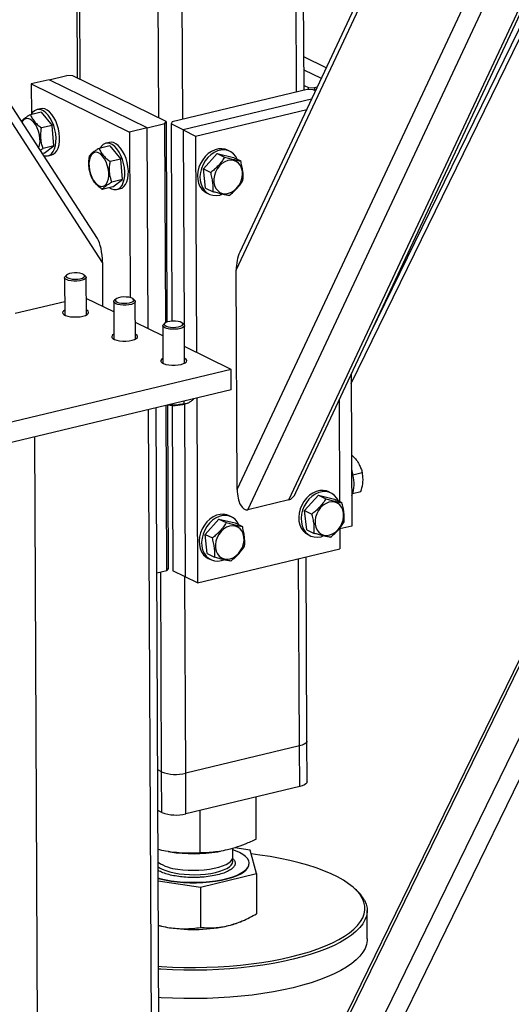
# Model space of a CAD drawing. Header units: millimetres. Extents: x 5 to 589, y 5 to 415.
# Tile 68 of 115: x 447.59 to 454.09, y 273.42 to 286.44. Entities that reach past the tile are written whole.
import ezdxf

# ---------------------------------------------------------------- set-up
doc = ezdxf.new("R2010")
doc.units = ezdxf.units.MM
doc.layers.add('TRAIT-FORT', color=4, linetype='Continuous', lineweight=25)

msp = doc.modelspace()

# ---------------------------------------------------------------- linework, layer by layer
at = {"layer": 'TRAIT-FORT', "color": 4, "linetype": 'Continuous', "lineweight": 25}
for p, q in [((450.4499, 283.12597), (455.66766, 294.25912)), ((455.59545, 294.24181), (450.49666, 283.3625)), ((451.97156, 281.62585), (458.08182, 294.157)), ((452.22228, 282.28366), (458.00253, 294.13799)), ((451.14607, 280.08833), (457.6963, 294.06458)), ((451.23905, 280.18573), (457.74963, 294.07736)), ((450.46286, 280.22497), (456.8772, 293.91126)), ((450.60527, 279.95868), (457.11221, 293.84255)), ((451.3471, 285.50494), (451.31097, 293.59344)), ((451.2482, 285.48123), (451.21207, 293.56973)), ((449.42542, 285.13912), (449.39167, 292.69531)), ((449.74338, 285.12048), (449.7092, 292.77143)), ((448.31601, 292.43745), (448.34625, 285.6688)), ((448.38661, 285.64899), (448.35624, 292.44709)), ((448.68128, 283.22966), (443.22016, 291.65387)), ((448.61428, 283.54573), (443.33951, 291.68248)), ((451.64083, 285.80383), (451.34511, 285.94897)), ((447.9746, 285.64509), (448.20973, 285.70145)), ((448.28922, 285.69679), (448.20973, 285.70145)), ((449.52281, 285.09132), (448.28922, 285.69679)), ((451.34588, 285.77682), (451.57538, 285.66418)), ((447.9746, 285.64509), (447.73948, 285.58872)), ((447.73948, 285.58872), (447.74128, 285.18542)), ((447.73948, 285.58872), (449.038, 284.95138)), ((449.27312, 285.00775), (447.9746, 285.64509)), ((451.34681, 285.57024), (451.40384, 285.54225)), ((451.40384, 285.54225), (451.48332, 285.53759)), ((451.40396, 285.51418), (451.40384, 285.54225)), ((451.5202, 285.54643), (451.48332, 285.53759)), ((451.48332, 285.53759), (451.48348, 285.50316)), ((451.38927, 285.51505), (449.6023, 285.08666)), ((451.46876, 285.51039), (451.38927, 285.51505)), ((451.49684, 285.4966), (451.46876, 285.51039)), ((447.86339, 285.26168), (447.81636, 285.25041)), ((451.44507, 285.38613), (449.75005, 284.97979)), ((447.86878, 285.21599), (447.72782, 285.18219)), ((447.86878, 285.21599), (448.01599, 285.04137)), ((449.91237, 284.90012), (451.38246, 285.25254)), ((448.01599, 285.04137), (447.87502, 285.00758)), ((448.03683, 284.77017), (448.01599, 285.04137)), ((449.27312, 285.00775), (449.038, 284.95138)), ((449.27312, 285.00775), (449.50825, 285.06412)), ((449.28499, 282.35224), (449.27312, 285.00775)), ((449.50825, 285.06412), (449.52281, 285.09132)), ((449.52, 282.43411), (449.50825, 285.06412)), ((449.52281, 285.09132), (449.53466, 282.44035)), ((449.6023, 285.08666), (449.58774, 285.05946)), ((449.75005, 284.97979), (449.58774, 285.05946)), ((449.58774, 285.05946), (449.59939, 282.45243)), ((449.038, 284.95138), (449.04777, 282.76358)), ((449.75005, 284.97979), (449.76156, 282.4041)), ((449.75005, 284.97979), (449.91237, 284.90012)), ((449.91237, 284.90012), (449.92515, 282.03803)), ((448.03683, 284.77017), (447.89586, 284.73638)), ((447.91047, 284.67358), (448.03683, 284.77017)), ((448.77775, 284.76985), (448.63678, 284.73606)), ((448.77235, 284.81555), (448.72532, 284.80428)), ((448.77775, 284.76985), (448.92496, 284.59524)), ((447.85753, 284.71307), (447.89586, 284.73638)), ((447.91047, 284.67358), (447.88681, 284.66791)), ((447.96289, 284.63916), (448.00992, 284.65043)), ((450.19972, 284.66948), (450.01635, 284.46639)), ((450.19972, 284.66948), (450.29703, 284.62172)), ((450.19972, 284.66948), (450.41275, 284.61786)), ((450.36786, 284.6969), (450.3354, 284.71284)), ((450.41275, 284.61786), (450.51007, 284.57009)), ((448.92496, 284.59524), (448.78399, 284.56145)), ((448.9458, 284.32404), (448.92496, 284.59524)), ((450.01635, 284.46639), (450.11366, 284.41863)), ((450.04602, 284.21168), (450.01635, 284.46639)), ((448.81943, 284.22745), (448.67846, 284.19366)), ((448.9458, 284.32404), (448.80483, 284.29025)), ((448.81943, 284.22745), (448.9458, 284.32404)), ((448.87186, 284.19302), (448.91888, 284.2043)), ((450.04602, 284.21168), (450.14333, 284.16392)), ((450.05845, 284.14857), (450.09091, 284.13263)), ((450.05811, 267.90925), (457.57652, 283.32827)), ((448.68128, 283.22966), (448.68388, 282.64727)), ((450.14711, 268.64216), (457.27263, 283.25542)), ((448.20929, 283.06337), (448.19073, 283.04697)), ((448.45691, 283.04816), (448.4382, 283.06439)), ((456.69997, 283.11814), (449.81869, 269.00577)), ((449.85343, 268.98872), (456.74871, 283.12983)), ((450.46286, 280.22497), (450.4499, 283.12597)), ((448.18104, 283.0292), (448.18326, 282.53228)), ((448.46897, 282.53355), (448.46675, 283.03047)), ((448.18247, 282.70874), (447.52737, 282.5517)), ((448.83091, 282.5751), (448.46799, 282.75323)), ((448.8303, 282.71053), (448.83252, 282.21361)), ((448.85855, 282.7447), (448.83999, 282.7283)), ((449.10617, 282.72949), (449.08746, 282.74573)), ((449.11823, 282.21488), (449.11601, 282.71181)), ((449.48017, 282.25644), (449.11725, 282.43456)), ((449.50781, 282.42604), (449.48925, 282.40964)), ((449.75543, 282.41083), (449.73672, 282.42706)), ((449.47956, 282.39186), (449.48178, 281.89494)), ((449.76749, 281.89622), (449.76527, 282.39314)), ((450.38297, 281.81333), (449.76651, 282.11589)), ((450.38297, 281.81333), (446.85606, 280.96783)), ((450.38417, 281.54479), (450.38297, 281.81333)), ((451.97101, 281.74752), (451.97997, 279.74265)), ((450.38417, 281.54479), (446.85726, 280.6993)), ((449.75609, 281.39423), (449.75624, 281.36028)), ((449.76624, 281.35552), (449.77644, 279.07212)), ((449.80627, 281.36894), (449.81746, 281.37372)), ((449.92785, 281.4354), (449.93876, 278.99245)), ((451.81101, 281.40613), (451.81699, 280.06759)), ((449.38697, 260.07463), (449.29223, 281.28303)), ((449.48568, 260.13938), (449.39113, 281.30674)), ((449.53464, 279.15644), (449.52489, 281.3388)), ((449.53956, 281.34232), (449.5492, 279.18365)), ((449.60436, 281.33922), (449.61413, 279.15178)), ((447.88215, 259.71388), (447.78741, 280.92228)), ((451.97583, 280.66904), (451.98929, 280.67227)), ((451.98929, 280.67227), (451.97583, 280.66968)), ((451.99365, 280.42135), (452.11708, 280.45094)), ((451.70617, 280.179), (451.67371, 280.19493)), ((451.98891, 280.17276), (452.09857, 280.19905)), ((451.14607, 280.08833), (450.60527, 279.95868)), ((451.53802, 280.15158), (451.35466, 279.94849)), ((451.53802, 280.15158), (451.63534, 280.10382)), ((451.53802, 280.15158), (451.75106, 280.09995)), ((451.75106, 280.09995), (451.84838, 280.05219)), ((451.35466, 279.94849), (451.45197, 279.90073)), ((451.38432, 279.69378), (451.35466, 279.94849)), ((450.22131, 279.83593), (450.03794, 279.63284)), ((450.22131, 279.83593), (450.31862, 279.78816)), ((450.22131, 279.83593), (450.43435, 279.7843)), ((450.38945, 279.86335), (450.35699, 279.87928)), ((450.43435, 279.7843), (450.53166, 279.73654)), ((451.38432, 279.69378), (451.48164, 279.64601)), ((451.81857, 279.71404), (451.81978, 279.44338)), ((451.97997, 279.74265), (451.81862, 279.70397)), ((450.03794, 279.63284), (450.13525, 279.58508)), ((450.06761, 279.37813), (450.03794, 279.63284)), ((451.39675, 279.63067), (451.42922, 279.61473)), ((449.93876, 278.99245), (451.81978, 279.44338)), ((450.06761, 279.37813), (450.16492, 279.33036)), ((450.08004, 279.31502), (450.1125, 279.29908)), ((451.28682, 276.83454), (451.27575, 279.31296)), ((451.38554, 276.89929), (451.37465, 279.33667)), ((449.40088, 279.12438), (449.53464, 279.15644)), ((449.5492, 279.18365), (449.53464, 279.15644)), ((449.77644, 279.07212), (449.61413, 279.15178)), ((449.46405, 276.49244), (449.45224, 279.13669)), ((449.782, 276.4738), (449.77038, 279.07509)), ((449.93876, 278.99245), (449.77644, 279.07212)), ((451.28682, 276.83454), (449.782, 276.4738)), ((451.28922, 276.29748), (451.28682, 276.83454)), ((451.38794, 276.36223), (451.38554, 276.89929)), ((449.46405, 276.49244), (449.41252, 276.51773)), ((449.46645, 275.95538), (449.46405, 276.49244)), ((449.7844, 275.93674), (449.782, 276.4738)), ((451.28922, 276.29748), (449.7844, 275.93674)), ((450.71504, 275.60166), (450.71255, 276.15924)), ((449.46645, 275.95538), (449.41492, 275.98067)), ((449.9747, 275.41962), (449.97219, 275.98175)), ((449.54836, 275.43881), (449.57698, 275.4342)), ((450.20706, 275.43701), (450.24012, 275.44265)), ((450.40661, 275.36838), (450.4061, 275.48181)), ((450.63307, 275.45776), (450.43181, 275.48856)), ((450.71706, 275.14955), (450.63307, 275.45776)), ((450.62287, 275.27898), (450.62285, 275.28435)), ((449.97672, 274.96751), (450.71706, 275.14955)), ((450.71706, 275.14955), (450.71944, 274.61668)), ((449.41907, 275.05287), (449.97672, 274.96751)), ((449.97672, 274.96751), (449.9791, 274.43465)), ((452.02369, 274.94325), (451.99697, 274.96643)), ((452.1829, 274.28431), (452.18122, 274.66026)), ((450.50671, 274.51072), (450.53067, 274.52095))]:
    msp.add_line(p, q, dxfattribs=at)
at = {"layer": 'TRAIT-FORT', "color": 4, "linetype": 'Continuous', "lineweight": 25, "flags": 128}
for points in [[(448.00992, 284.65043), (448.03101, 284.65838), (448.05656, 284.67736), (448.07825, 284.7053), (448.0954, 284.74129), (448.10744, 284.78419), (448.114, 284.83262), (448.11485, 284.88501), (448.10997, 284.93968), (448.09953, 284.99488), (448.08385, 285.04883), (448.06344, 285.0998), (448.03895, 285.14615), (448.01118, 285.1864), (447.98101, 285.21923), (447.94942, 285.24361), (447.91741, 285.25875), (447.88602, 285.26416), (447.86339, 285.26168)], [(447.83914, 284.74145), (447.84025, 284.7442), (447.85072, 284.78072), (447.85571, 284.82269), (447.85498, 284.86827), (447.84858, 284.91547), (447.83678, 284.96222), (447.82009, 285.00649), (447.79925, 285.04634), (447.77516, 285.08003), (447.74889, 285.10608), (447.72157, 285.12336), (447.6944, 285.1311), (447.66857, 285.12898), (447.64521, 285.11709), (447.62534, 285.09594), (447.61756, 285.08324)], [(447.90194, 284.64456), (447.9247, 284.63816), (447.9554, 284.6377), (447.98398, 284.64711), (448.00953, 284.66609), (448.03123, 284.69402), (448.04837, 284.73002), (448.06042, 284.77292), (448.06697, 284.82134), (448.06782, 284.87373), (448.06295, 284.92841), (448.0525, 284.98361), (448.03683, 285.03756), (448.01641, 285.08853), (447.99193, 285.13488), (447.96415, 285.17512), (447.93399, 285.20796), (447.90239, 285.23234), (447.87039, 285.24748), (447.839, 285.25288), (447.80924, 285.24839), (447.78206, 285.23414), (447.75835, 285.21058), (447.74246, 285.1857)], [(448.77665, 284.21719), (448.80184, 284.20234), (448.83367, 284.19202), (448.86436, 284.19156), (448.89295, 284.20097), (448.9185, 284.21995), (448.94019, 284.24789), (448.95734, 284.28389), (448.96938, 284.32679), (448.97593, 284.37521), (448.97679, 284.4276), (448.97191, 284.48227), (448.96147, 284.53747), (448.94579, 284.59143), (448.92538, 284.6424), (448.90089, 284.68875), (448.87312, 284.72899), (448.84295, 284.76183), (448.81135, 284.7862), (448.77935, 284.80134), (448.74796, 284.80675), (448.7182, 284.80225), (448.69103, 284.788), (448.66731, 284.76445), (448.65142, 284.73957)], [(448.91888, 284.2043), (448.93997, 284.21225), (448.96552, 284.23123), (448.98722, 284.25916), (449.00436, 284.29516), (449.01641, 284.33806), (449.02296, 284.38648), (449.02381, 284.43887), (449.01894, 284.49355), (449.00849, 284.54875), (448.99281, 284.6027), (448.9724, 284.65367), (448.94792, 284.70002), (448.92014, 284.74026), (448.88998, 284.7731), (448.85838, 284.79748), (448.82638, 284.81261), (448.79499, 284.81802), (448.77235, 284.81555)], [(448.50406, 284.49625), (448.51046, 284.44905), (448.52226, 284.4023), (448.53895, 284.35803), (448.55979, 284.31818), (448.58388, 284.28449), (448.61015, 284.25844), (448.63747, 284.24117), (448.66464, 284.23342), (448.69047, 284.23554), (448.71382, 284.24743), (448.7337, 284.26858), (448.74921, 284.29806), (448.75969, 284.33459), (448.76467, 284.37655), (448.76395, 284.42213), (448.75754, 284.46933), (448.74574, 284.51609), (448.72905, 284.56036), (448.70821, 284.60021), (448.68412, 284.63389), (448.65785, 284.65994), (448.63053, 284.67722), (448.60336, 284.68497), (448.57754, 284.68285), (448.55418, 284.67095), (448.53431, 284.64981), (448.51879, 284.62033), (448.50832, 284.5838), (448.50333, 284.54183), (448.50406, 284.49625)], [(450.3354, 284.71284), (450.30542, 284.7245), (450.26175, 284.73212), (450.216, 284.73005), (450.16964, 284.71837), (450.12415, 284.69743), (450.081, 284.66792), (450.04158, 284.63079), (450.00715, 284.58723), (449.97882, 284.53864), (449.9575, 284.48657)], [(450.4648, 284.59231), (450.44295, 284.63153), (450.41346, 284.66554), (450.37806, 284.6915), (450.33788, 284.70857), (450.29421, 284.71619), (450.24846, 284.71412), (450.2021, 284.70243), (450.15661, 284.6815), (450.11347, 284.65199), (450.07404, 284.61486), (450.03962, 284.5713), (450.01129, 284.5227), (449.98997, 284.47064)], [(449.9575, 284.48657), (449.94388, 284.43272), (449.93839, 284.37879), (449.9412, 284.32654), (449.95224, 284.27763), (449.97114, 284.23364), (449.9973, 284.19599), (450.02987, 284.16588), (450.05845, 284.14857)], [(450.15471, 284.28706), (450.1639, 284.24506), (450.18092, 284.20804), (450.20502, 284.17762), (450.23515, 284.15513), (450.27, 284.14155), (450.30803, 284.13747), (450.3476, 284.14307), (450.38696, 284.15811), (450.4244, 284.18193), (450.45829, 284.21349), (450.48714, 284.25141), (450.50968, 284.29403), (450.52495, 284.33949), (450.53226, 284.3858), (450.5313, 284.43095), (450.52211, 284.47294), (450.50509, 284.50996), (450.48099, 284.54038), (450.45086, 284.56287), (450.41601, 284.57646), (450.37798, 284.58053), (450.33841, 284.57493), (450.29905, 284.55989), (450.26161, 284.53607), (450.22772, 284.50451), (450.19887, 284.46659), (450.17633, 284.42397), (450.16106, 284.37851), (450.15375, 284.3322), (450.15471, 284.28706)], [(449.98997, 284.47064), (449.97634, 284.41678), (449.97085, 284.36286), (449.97367, 284.3106), (449.9847, 284.2617), (450.0036, 284.21771), (450.02976, 284.18006), (450.06234, 284.14995), (450.10028, 284.12835), (450.14237, 284.11596), (450.18726, 284.11317), (450.2335, 284.12007), (450.26335, 284.12958)], [(448.45691, 283.04816), (448.4637, 283.04043), (448.46644, 283.02718), (448.45862, 283.01414), (448.4408, 283.00225), (448.41431, 282.99242), (448.38112, 282.98535), (448.34368, 282.98159), (448.30478, 282.98141), (448.26729, 282.98482), (448.234, 282.99156), (448.20738, 283.00115), (448.1894, 283.01286), (448.1814, 283.02583), (448.18396, 283.0391), (448.19073, 283.04697)], [(448.43276, 283.06845), (448.41119, 283.07848), (448.38185, 283.08585), (448.34735, 283.08991), (448.31077, 283.09031), (448.27534, 283.087), (448.24422, 283.08028), (448.22017, 283.07076), (448.20533, 283.05926), (448.20102, 283.04682), (448.20762, 283.03455), (448.22454, 283.02352), (448.25029, 283.01473), (448.28257, 283.00895), (448.31851, 283.00669), (448.35492, 283.00816), (448.38857, 283.01323), (448.41647, 283.02144), (448.43613, 283.03207), (448.44582, 283.04417), (448.44466, 283.05667), (448.43276, 283.06845)], [(449.10617, 282.72949), (449.11296, 282.72176), (449.1157, 282.70851), (449.10788, 282.69547), (449.09006, 282.68359), (449.06357, 282.67375), (449.03038, 282.66669), (448.99294, 282.66292), (448.95404, 282.66274), (448.91655, 282.66615), (448.88326, 282.67289), (448.85664, 282.68248), (448.83866, 282.69419), (448.83066, 282.70716), (448.83322, 282.72043), (448.83999, 282.7283)], [(449.08202, 282.74979), (449.06045, 282.75981), (449.03111, 282.76718), (448.99661, 282.77124), (448.96003, 282.77164), (448.9246, 282.76833), (448.89348, 282.76162), (448.86943, 282.75209), (448.85459, 282.74059), (448.85028, 282.72816), (448.85688, 282.71588), (448.8738, 282.70485), (448.89955, 282.69606), (448.93182, 282.69028), (448.96777, 282.68802), (449.00418, 282.68949), (449.03783, 282.69456), (449.06573, 282.70278), (449.08539, 282.71341), (449.09508, 282.72551), (449.09392, 282.738), (449.08202, 282.74979)], [(448.18297, 282.597), (448.16426, 282.58407), (448.15519, 282.56969), (448.15686, 282.55503), (448.16915, 282.54101), (448.19129, 282.52852), (448.2219, 282.51834), (448.25904, 282.51111), (448.30039, 282.50728), (448.34335, 282.5071), (448.38522, 282.51057), (448.42336, 282.51748)], [(448.42336, 282.51748), (448.45539, 282.52739), (448.47928, 282.53968), (448.49354, 282.55358), (448.49727, 282.56822), (448.49024, 282.58267), (448.47289, 282.59603), (448.46868, 282.59828)], [(449.75543, 282.41083), (449.76222, 282.40309), (449.76496, 282.38985), (449.75714, 282.3768), (449.73932, 282.36492), (449.71283, 282.35508), (449.67964, 282.34802), (449.6422, 282.34426), (449.60329, 282.34407), (449.56581, 282.34748), (449.53252, 282.35423), (449.5059, 282.36381), (449.48792, 282.37552), (449.47992, 282.3885), (449.48248, 282.40176), (449.48925, 282.40964)], [(449.73128, 282.43112), (449.70971, 282.44114), (449.68037, 282.44851), (449.64587, 282.45257), (449.60929, 282.45297), (449.57386, 282.44966), (449.54274, 282.44295), (449.51869, 282.43342), (449.50385, 282.42193), (449.49954, 282.40949), (449.50614, 282.39721), (449.52306, 282.38619), (449.54881, 282.37739), (449.58108, 282.37161), (449.61703, 282.36936), (449.65344, 282.37083), (449.68709, 282.3759), (449.71499, 282.38411), (449.73465, 282.39474), (449.74434, 282.40684), (449.74318, 282.41934), (449.73128, 282.43112)], [(448.83223, 282.27834), (448.81352, 282.2654), (448.80445, 282.25102), (448.80612, 282.23636), (448.81841, 282.22235), (448.84055, 282.20986), (448.87116, 282.19968), (448.9083, 282.19244), (448.94965, 282.18861), (448.99261, 282.18843), (449.03448, 282.1919), (449.07262, 282.19881)], [(449.07262, 282.19881), (449.10465, 282.20872), (449.12854, 282.22102), (449.1428, 282.23492), (449.14653, 282.24955), (449.1395, 282.264), (449.12215, 282.27736), (449.11794, 282.27961)], [(449.48149, 281.95967), (449.46278, 281.94674), (449.45371, 281.93235), (449.45538, 281.91769), (449.46767, 281.90368), (449.48981, 281.89119), (449.52042, 281.88101), (449.55756, 281.87378), (449.59891, 281.86995), (449.64187, 281.86976), (449.68374, 281.87323), (449.72188, 281.88014)], [(449.72188, 281.88014), (449.75391, 281.89006), (449.7778, 281.90235), (449.79206, 281.91625), (449.79579, 281.93089), (449.78876, 281.94534), (449.77141, 281.95869), (449.7672, 281.96095)], [(451.97667, 280.48035), (451.97917, 280.47298), (451.99424, 280.41878)], [(451.67371, 280.19493), (451.64372, 280.2066), (451.60006, 280.21422), (451.55431, 280.21215), (451.50794, 280.20046), (451.46246, 280.17953), (451.41931, 280.15002), (451.37989, 280.11289), (451.34546, 280.06933), (451.31713, 280.02074), (451.29581, 279.96867)], [(451.8031, 280.07441), (451.78125, 280.11362), (451.75177, 280.14764), (451.71637, 280.1736), (451.67619, 280.19067), (451.63252, 280.19829), (451.58677, 280.19622), (451.54041, 280.18453), (451.49492, 280.1636), (451.45177, 280.13409), (451.41235, 280.09696), (451.37792, 280.0534), (451.34959, 280.0048), (451.32827, 279.95274)], [(451.49302, 279.76915), (451.50221, 279.72716), (451.51923, 279.69014), (451.54333, 279.65972), (451.57346, 279.63723), (451.6083, 279.62364), (451.64634, 279.61957), (451.6859, 279.62517), (451.72527, 279.64021), (451.76271, 279.66403), (451.7966, 279.69559), (451.82544, 279.73351), (451.84799, 279.77613), (451.86325, 279.82159), (451.87057, 279.8679), (451.8696, 279.91305), (451.86042, 279.95504), (451.8434, 279.99206), (451.8193, 280.02248), (451.78917, 280.04497), (451.75432, 280.05856), (451.71628, 280.06263), (451.67672, 280.05703), (451.63736, 280.04199), (451.59991, 280.01817), (451.56603, 279.98661), (451.53718, 279.94869), (451.51463, 279.90607), (451.49937, 279.86061), (451.49206, 279.8143), (451.49302, 279.76915)], [(451.29581, 279.96867), (451.28219, 279.91481), (451.27669, 279.86089), (451.27951, 279.80864), (451.29055, 279.75973), (451.30945, 279.71574), (451.33561, 279.67809), (451.36818, 279.64798), (451.39675, 279.63067)], [(451.32827, 279.95274), (451.31465, 279.89888), (451.30916, 279.84496), (451.31197, 279.7927), (451.32301, 279.7438), (451.34191, 279.69981), (451.36807, 279.66215), (451.40064, 279.63205), (451.43859, 279.61045), (451.48068, 279.59805), (451.52557, 279.59527), (451.57181, 279.60217), (451.60166, 279.61168)], [(450.35699, 279.87928), (450.32701, 279.89095), (450.28334, 279.89857), (450.23759, 279.8965), (450.19123, 279.88481), (450.14574, 279.86388), (450.1026, 279.83437), (450.06317, 279.79724), (450.02874, 279.75368), (450.00041, 279.70509), (449.97909, 279.65302)], [(450.48639, 279.75876), (450.46454, 279.79797), (450.43505, 279.83199), (450.39965, 279.85795), (450.35947, 279.87502), (450.31581, 279.88264), (450.27006, 279.88057), (450.22369, 279.86888), (450.17821, 279.84795), (450.13506, 279.81844), (450.09564, 279.78131), (450.06121, 279.73775), (450.03288, 279.68915), (450.01156, 279.63709)], [(450.1763, 279.4535), (450.18549, 279.41151), (450.20251, 279.37449), (450.22661, 279.34407), (450.25674, 279.32158), (450.29159, 279.30799), (450.32962, 279.30392), (450.36919, 279.30952), (450.40855, 279.32456), (450.446, 279.34838), (450.47988, 279.37994), (450.50873, 279.41786), (450.53128, 279.46048), (450.54654, 279.50594), (450.55385, 279.55225), (450.55289, 279.5974), (450.5437, 279.63939), (450.52668, 279.67641), (450.50258, 279.70683), (450.47245, 279.72932), (450.4376, 279.7429), (450.39957, 279.74698), (450.36, 279.74138), (450.32064, 279.72634), (450.2832, 279.70252), (450.24931, 279.67096), (450.22047, 279.63304), (450.19792, 279.59042), (450.18265, 279.54496), (450.17534, 279.49865), (450.1763, 279.4535)], [(449.97909, 279.65302), (449.96547, 279.59916), (449.95998, 279.54524), (449.9628, 279.49299), (449.97383, 279.44408), (449.99273, 279.40009), (450.01889, 279.36244), (450.05146, 279.33233), (450.08004, 279.31502)], [(450.01156, 279.63709), (449.99793, 279.58323), (449.99244, 279.52931), (449.99526, 279.47705), (450.0063, 279.42815), (450.0252, 279.38416), (450.05135, 279.3465), (450.08393, 279.31639), (450.12187, 279.2948), (450.16396, 279.2824), (450.20885, 279.27962), (450.2551, 279.28652), (450.28494, 279.29603)], [(451.38554, 276.89929), (451.3818, 276.88509), (451.36944, 276.87033), (451.34892, 276.85665), (451.32102, 276.84456), (451.28682, 276.83454)], [(451.38554, 276.89929), (451.3818, 276.88509), (451.36944, 276.87033), (451.34892, 276.85665), (451.32102, 276.84456), (451.28682, 276.83454)], [(451.38794, 276.36223), (451.3842, 276.34803), (451.37184, 276.33327), (451.35132, 276.31959), (451.32342, 276.3075), (451.28922, 276.29748)], [(449.58775, 275.05331), (449.66835, 275.0429), (449.7521, 275.03583), (449.83783, 275.03221), (449.92432, 275.03208), (450.01038, 275.03544), (450.09478, 275.04225), (450.17634, 275.05242), (450.25392, 275.0658), (450.32644, 275.0822), (450.39286, 275.10139), (450.45226, 275.1231), (450.50381, 275.14703), (450.54678, 275.17285), (450.58057, 275.20018), (450.6047, 275.22865), (450.61883, 275.25785), (450.62278, 275.28738), (450.61647, 275.31683), (450.60001, 275.34577), (450.57361, 275.3738), (450.53766, 275.40053), (450.49265, 275.42559), (450.43923, 275.44862), (450.4062, 275.4604)], [(449.67752, 275.20564), (449.74465, 275.19725), (449.81464, 275.19214), (449.88615, 275.19042), (449.95778, 275.19212), (450.02814, 275.1972), (450.09585, 275.20557), (450.1596, 275.21707), (450.21815, 275.23147), (450.27035, 275.24848), (450.3152, 275.26779), (450.35182, 275.28901), (450.3795, 275.31172), (450.39769, 275.3355), (450.40605, 275.35987), (450.40661, 275.36838)], [(452.11862, 274.8188), (452.08762, 274.8691), (452.04683, 274.91854), (451.99643, 274.9669), (451.93665, 275.01396), (451.86775, 275.05952), (451.79004, 275.10338), (451.70387, 275.14532), (451.60963, 275.18518), (451.50772, 275.22276), (451.39862, 275.25791), (451.2828, 275.29046), (451.16079, 275.32027), (451.03312, 275.34721), (450.90037, 275.37115), (450.76314, 275.39199), (450.64696, 275.40679)], [(449.41824, 275.23821), (449.43564, 275.22555), (449.47293, 275.20476), (449.51838, 275.18598), (449.57112, 275.16957), (449.63012, 275.15586), (449.69422, 275.1451), (449.76219, 275.13752), (449.83269, 275.13325), (449.90436, 275.13239), (449.9758, 275.13494), (450.04562, 275.14086), (450.11247, 275.15003), (450.17503, 275.16227), (450.2321, 275.17735), (450.28255, 275.19497), (450.32542, 275.21479), (450.35986, 275.23642)], [(449.58777, 275.04794), (449.66837, 275.03753), (449.75212, 275.03046), (449.83785, 275.02684), (449.92435, 275.0267), (450.0104, 275.03007), (450.0948, 275.03688), (450.17637, 275.04705), (450.25395, 275.06043), (450.32646, 275.07683), (450.39288, 275.09602), (450.45229, 275.11773), (450.50383, 275.14166), (450.5468, 275.16748), (450.58059, 275.19481), (450.60472, 275.22328), (450.61886, 275.25248), (450.62287, 275.27898)], [(450.35986, 275.23642), (450.38521, 275.25945), (450.40097, 275.28342), (450.40683, 275.30787), (450.40269, 275.33231), (450.39972, 275.33914)], [(449.42412, 273.92112), (449.4601, 273.91874), (449.609, 273.91109), (449.75918, 273.90685), (449.90997, 273.90606), (450.0607, 273.90871), (450.21068, 273.91479), (450.35926, 273.92427), (450.50576, 273.93711), (450.64954, 273.95326), (450.78995, 273.97264), (450.92637, 273.99517), (451.05818, 274.02074), (451.1848, 274.04924), (451.30566, 274.08055), (451.42022, 274.11451), (451.52797, 274.15099), (451.62843, 274.18982), (451.72115, 274.23083), (451.80572, 274.27382), (451.88175, 274.31862), (451.94891, 274.36502), (452.0069, 274.41281), (452.05546, 274.46178), (452.09437, 274.51171), (452.12347, 274.56237), (452.14261, 274.61355), (452.15171, 274.66501), (452.15074, 274.71653), (452.13969, 274.76787), (452.11862, 274.8188)], [(452.14688, 274.79374), (452.16822, 274.74217), (452.17941, 274.69018), (452.18039, 274.63801), (452.17117, 274.5859), (452.15179, 274.53407), (452.12233, 274.48276), (452.08292, 274.4322), (452.03375, 274.38261), (451.97503, 274.33422), (451.90701, 274.28723), (451.83002, 274.24187), (451.74438, 274.19833), (451.65049, 274.1568), (451.54876, 274.11748), (451.43964, 274.08054), (451.32363, 274.04614), (451.20124, 274.01444), (451.07302, 273.98558), (450.93954, 273.95969), (450.8014, 273.93687), (450.65921, 273.91725), (450.51361, 273.9009), (450.36525, 273.88789), (450.21479, 273.87829), (450.06291, 273.87213), (449.91028, 273.86945), (449.75758, 273.87025), (449.6055, 273.87454), (449.45471, 273.88229), (449.42429, 273.88428)], [(449.42171, 274.46093), (449.48658, 274.44612), (449.56723, 274.43178)], [(452.1829, 274.28431), (452.18207, 274.26207), (452.17285, 274.20995), (452.15347, 274.15813), (452.12401, 274.10682), (452.0846, 274.05626), (452.03543, 274.00667), (451.9767, 273.95827), (451.90869, 273.91129), (451.8317, 273.86592), (451.74606, 273.82238), (451.65217, 273.78086), (451.55044, 273.74154), (451.44132, 273.7046), (451.32531, 273.6702), (451.20292, 273.6385), (451.0747, 273.60964), (450.94122, 273.58374), (450.80308, 273.56093), (450.66089, 273.54131), (450.51529, 273.52495), (450.36693, 273.51195), (450.21647, 273.50234), (450.06459, 273.49619), (449.91196, 273.4935), (449.75926, 273.49431), (449.60718, 273.4986), (449.45639, 273.50635), (449.42597, 273.50834)]]:
    msp.add_lwpolyline(points, dxfattribs=at)
at = {"layer": 'TRAIT-FORT', "color": 4, "linetype": 'Continuous', "lineweight": 25}
for centre, radius, start, end in [((449.62338, 281.898), 0.55978, 261.980877, 289.069853), ((451.59756, 280.30643), 0.41229, 337.390732, 15.81331), ((449.65337, 277.00076), 0.54244, 249.57226, 283.717287), ((449.65577, 276.4637), 0.54244, 249.57226, 283.717287), ((449.88324, 277.40012), 1.98964, 261.145162, 279.366716), ((449.72471, 275.75731), 0.55368, 236.359396, 265.111558), ((449.78158, 276.37003), 1.33091, 254.186653, 261.625592), ((449.78161, 276.36466), 1.33091, 254.186653, 261.625592), ((451.69505, 274.54694), 0.51485, 28.644981, 50.332553), ((449.88448, 276.51624), 2.10846, 261.346197, 282.743131), ((450.12005, 275.43423), 1.00119, 283.252458, 292.718176)]:
    msp.add_arc(centre, radius, start, end, dxfattribs=at)
for centre, major_axis, ratio, start_param, end_param in [((448.58389, 283.27746), (-0.01848, 0.30383), 0.3147463, 4.53529948, 5.77505952), ((450.59098, 283.15979), (0.01843, 0.30188), 0.46333993, 0.86324316, 1.71129298), ((450.60393, 280.25879), (0.01843, 0.30188), 0.46333993, 1.71129298, 3.28208931), ((451.14473, 280.38843), (0.01843, 0.30188), 0.46333993, 3.28208931, 4.00483582)]:
    msp.add_ellipse(centre, major_axis=major_axis, ratio=ratio, start_param=start_param, end_param=end_param, dxfattribs=at)
for points, knots in [([(447.72782, 285.18219), (447.71168, 285.17257), (447.67905, 285.15311), (447.64261, 285.12715), (447.62026, 285.10789), (447.61245, 285.09843), (447.6098, 285.09522)], [0, 0, 0, 0, 0.299407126, 0.605306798, 0.866004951, 1, 1, 1, 1]), ([(447.72782, 285.18219), (447.73544, 285.1658), (447.75084, 285.13266), (447.7853, 285.08635), (447.82748, 285.0443), (447.85908, 285.0199), (447.87502, 285.00758)], [0, 0, 0, 0, 0.26460494, 0.53494775, 0.76534313, 1, 1, 1, 1]), ([(447.89586, 284.73638), (447.88607, 284.76917), (447.86987, 284.82341), (447.86461, 284.90644), (447.86853, 284.96409), (447.87358, 284.99792), (447.87502, 285.00758)], [0, 0, 0, 0, 0.38554949, 0.63764185, 0.89654625, 1, 1, 1, 1]), ([(448.53126, 284.36827), (448.52146, 284.40106), (448.50527, 284.4553), (448.5, 284.53833), (448.50392, 284.59598), (448.50897, 284.62981), (448.51041, 284.63947)], [0, 0, 0, 0, 0.38554949, 0.63764185, 0.89654625, 1, 1, 1, 1]), ([(448.63678, 284.73606), (448.62066, 284.72644), (448.58806, 284.70699), (448.55139, 284.68097), (448.52559, 284.6583), (448.5155, 284.64578), (448.51041, 284.63947)], [0, 0, 0, 0, 0.26460494, 0.53494775, 0.76534313, 1, 1, 1, 1]), ([(448.63678, 284.73606), (448.6444, 284.71967), (448.65981, 284.68653), (448.69426, 284.64022), (448.73645, 284.59817), (448.76804, 284.57376), (448.78399, 284.56145)], [0, 0, 0, 0, 0.26460494, 0.53494775, 0.76534313, 1, 1, 1, 1]), ([(450.29703, 284.62172), (450.28468, 284.60234), (450.2597, 284.56318), (450.21466, 284.50908), (450.16522, 284.46051), (450.13095, 284.43267), (450.11366, 284.41863)], [0, 0, 0, 0, 0.26460494, 0.53494775, 0.76534313, 1, 1, 1, 1]), ([(450.29703, 284.62172), (450.31908, 284.61549), (450.36366, 284.6029), (450.42168, 284.58819), (450.47076, 284.57725), (450.49688, 284.57249), (450.51007, 284.57009)], [0, 0, 0, 0, 0.26460494, 0.53494775, 0.76534313, 1, 1, 1, 1]), ([(448.80483, 284.29025), (448.79503, 284.32304), (448.77884, 284.37727), (448.77357, 284.46031), (448.7775, 284.51796), (448.78254, 284.55179), (448.78399, 284.56145)], [0, 0, 0, 0, 0.38554949, 0.63764185, 0.89654625, 1, 1, 1, 1]), ([(450.53974, 284.31538), (450.54089, 284.34537), (450.5428, 284.39496), (450.53299, 284.47307), (450.52124, 284.52815), (450.51255, 284.56078), (450.51007, 284.57009)], [0, 0, 0, 0, 0.38554949, 0.63764185, 0.89654625, 1, 1, 1, 1]), ([(448.67846, 284.19366), (448.66053, 284.20758), (448.62428, 284.23572), (448.58219, 284.2802), (448.55121, 284.32493), (448.53795, 284.35373), (448.53126, 284.36827)], [0, 0, 0, 0, 0.26460494, 0.53494775, 0.76534313, 1, 1, 1, 1]), ([(450.14333, 284.16392), (450.14449, 284.1939), (450.1464, 284.2435), (450.13659, 284.32161), (450.12483, 284.37669), (450.11614, 284.40931), (450.11366, 284.41863)], [0, 0, 0, 0, 0.38554949, 0.63764185, 0.89654625, 1, 1, 1, 1]), ([(448.67846, 284.19366), (448.68428, 284.2008), (448.69603, 284.21525), (448.72506, 284.23945), (448.76207, 284.2648), (448.79049, 284.28171), (448.80483, 284.29025)], [0, 0, 0, 0, 0.26460494, 0.53494775, 0.76534313, 1, 1, 1, 1]), ([(450.35637, 284.11229), (450.37584, 284.12817), (450.41521, 284.16028), (450.46552, 284.21178), (450.50722, 284.26415), (450.52883, 284.2982), (450.53974, 284.31538)], [0, 0, 0, 0, 0.26460494, 0.53494775, 0.76534313, 1, 1, 1, 1]), ([(450.35637, 284.11229), (450.34144, 284.11503), (450.31125, 284.12055), (450.2585, 284.13268), (450.20169, 284.14741), (450.1629, 284.15838), (450.14333, 284.16392)], [0, 0, 0, 0, 0.26460494, 0.53494775, 0.76534313, 1, 1, 1, 1]), ([(449.75624, 281.36028), (449.73197, 281.35473), (449.68288, 281.34351), (449.61551, 281.33922), (449.57389, 281.34459), (449.55772, 281.34667)], [0, 0, 0, 0, 0.37447426, 0.75706887, 1, 1, 1, 1]), ([(449.75624, 281.36028), (449.76934, 281.36145), (449.79582, 281.3638), (449.83496, 281.3808), (449.86696, 281.40298), (449.88459, 281.42036), (449.89087, 281.42654)], [0, 0, 0, 0, 0.29644197, 0.59931219, 0.85742854, 1, 1, 1, 1]), ([(451.98929, 280.67227), (452.00554, 280.65429), (452.03839, 280.61796), (452.07542, 280.56133), (452.10158, 280.50498), (452.11188, 280.46906), (452.11708, 280.45094)], [0, 0, 0, 0, 0.26460494, 0.53494775, 0.76534313, 1, 1, 1, 1]), ([(452.09857, 280.19905), (452.10807, 280.23281), (452.12377, 280.28864), (452.12833, 280.36526), (452.12392, 280.41501), (452.1186, 280.44296), (452.11708, 280.45094)], [0, 0, 0, 0, 0.38554949, 0.63764185, 0.89654625, 1, 1, 1, 1]), ([(451.63534, 280.10382), (451.62298, 280.08444), (451.598, 280.04527), (451.55296, 279.99118), (451.50353, 279.94261), (451.46926, 279.91477), (451.45197, 279.90073)], [0, 0, 0, 0, 0.26460494, 0.53494775, 0.76534313, 1, 1, 1, 1]), ([(451.63534, 280.10382), (451.65739, 280.09759), (451.70196, 280.085), (451.75998, 280.07028), (451.80906, 280.05935), (451.83519, 280.05459), (451.84838, 280.05219)], [0, 0, 0, 0, 0.26460494, 0.53494775, 0.76534313, 1, 1, 1, 1]), ([(451.87804, 279.79748), (451.8792, 279.82747), (451.88111, 279.87706), (451.8713, 279.95517), (451.85954, 280.01025), (451.85086, 280.04288), (451.84838, 280.05219)], [0, 0, 0, 0, 0.38554949, 0.63764185, 0.89654625, 1, 1, 1, 1]), ([(451.48164, 279.64601), (451.48279, 279.676), (451.4847, 279.7256), (451.47489, 279.80371), (451.46314, 279.85879), (451.45445, 279.89141), (451.45197, 279.90073)], [0, 0, 0, 0, 0.38554949, 0.63764185, 0.89654625, 1, 1, 1, 1]), ([(451.69467, 279.59439), (451.71415, 279.61027), (451.75352, 279.64237), (451.80382, 279.69388), (451.84553, 279.74625), (451.86714, 279.7803), (451.87804, 279.79748)], [0, 0, 0, 0, 0.26460494, 0.53494775, 0.76534313, 1, 1, 1, 1]), ([(450.31862, 279.78816), (450.30627, 279.76879), (450.28129, 279.72962), (450.23625, 279.67553), (450.18681, 279.62696), (450.15255, 279.59912), (450.13525, 279.58508)], [0, 0, 0, 0, 0.26460494, 0.53494775, 0.76534313, 1, 1, 1, 1]), ([(450.31862, 279.78816), (450.34067, 279.78194), (450.38525, 279.76935), (450.44327, 279.75463), (450.49235, 279.7437), (450.51848, 279.73894), (450.53166, 279.73654)], [0, 0, 0, 0, 0.26460494, 0.53494775, 0.76534313, 1, 1, 1, 1]), ([(450.56133, 279.48183), (450.56248, 279.51182), (450.56439, 279.56141), (450.55458, 279.63952), (450.54283, 279.6946), (450.53414, 279.72723), (450.53166, 279.73654)], [0, 0, 0, 0, 0.38554949, 0.63764185, 0.89654625, 1, 1, 1, 1]), ([(450.16492, 279.33036), (450.16608, 279.36035), (450.16799, 279.40995), (450.15818, 279.48806), (450.14642, 279.54314), (450.13773, 279.57576), (450.13525, 279.58508)], [0, 0, 0, 0, 0.38554949, 0.63764185, 0.89654625, 1, 1, 1, 1]), ([(451.69467, 279.59439), (451.67974, 279.59712), (451.64956, 279.60265), (451.59681, 279.61478), (451.54, 279.62951), (451.50121, 279.64048), (451.48164, 279.64601)], [0, 0, 0, 0, 0.26460494, 0.53494775, 0.76534313, 1, 1, 1, 1]), ([(450.37796, 279.27874), (450.39743, 279.29462), (450.4368, 279.32672), (450.48711, 279.37823), (450.52882, 279.4306), (450.55042, 279.46465), (450.56133, 279.48183)], [0, 0, 0, 0, 0.26460494, 0.53494775, 0.76534313, 1, 1, 1, 1]), ([(450.37796, 279.27874), (450.36303, 279.28147), (450.33284, 279.287), (450.28009, 279.29913), (450.22328, 279.31386), (450.18449, 279.32483), (450.16492, 279.33036)], [0, 0, 0, 0, 0.26460494, 0.53494775, 0.76534313, 1, 1, 1, 1]), ([(450.71504, 275.60166), (450.66567, 275.57899), (450.57217, 275.53605), (450.4346, 275.48743), (450.31245, 275.45518), (450.19914, 275.43505), (450.0892, 275.42294), (450.01411, 275.42076), (449.9747, 275.41962)], [0, 0, 0, 0, 0.20206835, 0.38269984, 0.55531458, 0.69299169, 0.83889419, 1, 1, 1, 1]), ([(449.9747, 275.41962), (449.91973, 275.41751), (449.8156, 275.41351), (449.66243, 275.42238), (449.53053, 275.43978), (449.44893, 275.45818), (449.41502, 275.46583)], [0, 0, 0, 0, 0.2980218, 0.56442731, 0.81900927, 1, 1, 1, 1]), ([(450.39995, 275.34874), (450.40057, 275.34832), (450.41779, 275.33655), (450.42794, 275.31697), (450.43604, 275.292), (450.43546, 275.2675), (450.4234, 275.23795), (450.39818, 275.21617), (450.38594, 275.2056)], [0, 0, 0, 0, 0.009770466, 0.269836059, 0.397312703, 0.524824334, 0.769320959, 1, 1, 1, 1]), ([(449.66597, 275.11174), (449.63656, 275.11688), (449.57597, 275.12747), (449.49775, 275.15116), (449.44323, 275.17267), (449.42311, 275.18731), (449.41845, 275.19071)], [0, 0, 0, 0, 0.286003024, 0.589137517, 0.904874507, 1, 1, 1, 1]), ([(450.38594, 275.2056), (450.37051, 275.19551), (450.33873, 275.17474), (450.26903, 275.14738), (450.18289, 275.12399), (450.08249, 275.10672), (449.9919, 275.09843), (449.91831, 275.09566), (449.84667, 275.09551), (449.76025, 275.09932), (449.69678, 275.10768), (449.66597, 275.11174)], [0, 0, 0, 0, 0.11649679, 0.2399717, 0.36857994, 0.49991744, 0.63125494, 0.69563278, 0.7600283, 0.88350321, 1, 1, 1, 1]), ([(450.34957, 274.45971), (450.41158, 274.47828), (450.53698, 274.51584), (450.65818, 274.58282), (450.71944, 274.61668)], [0, 0, 0, 0, 0.49451073, 1, 1, 1, 1]), ([(449.4217, 274.46381), (449.43492, 274.45994), (449.48317, 274.44578), (449.53188, 274.43767), (449.56723, 274.43178)], [0, 0, 0, 0, 0.27410199, 1, 1, 1, 1]), ([(449.9791, 274.43465), (450.03929, 274.43151), (450.13006, 274.42677), (450.25463, 274.43918), (450.31786, 274.45285), (450.34957, 274.45971)], [0, 0, 0, 0, 0.49525132, 0.7468182, 1, 1, 1, 1]), ([(449.56723, 274.43178), (449.63628, 274.42453), (449.77591, 274.40987), (449.91088, 274.42633), (449.9791, 274.43465)], [0, 0, 0, 0, 0.49451073, 1, 1, 1, 1])]:
    msp.add_open_spline(points, degree=3, knots=knots, dxfattribs=at)

doc.saveas('drawing.dxf')
